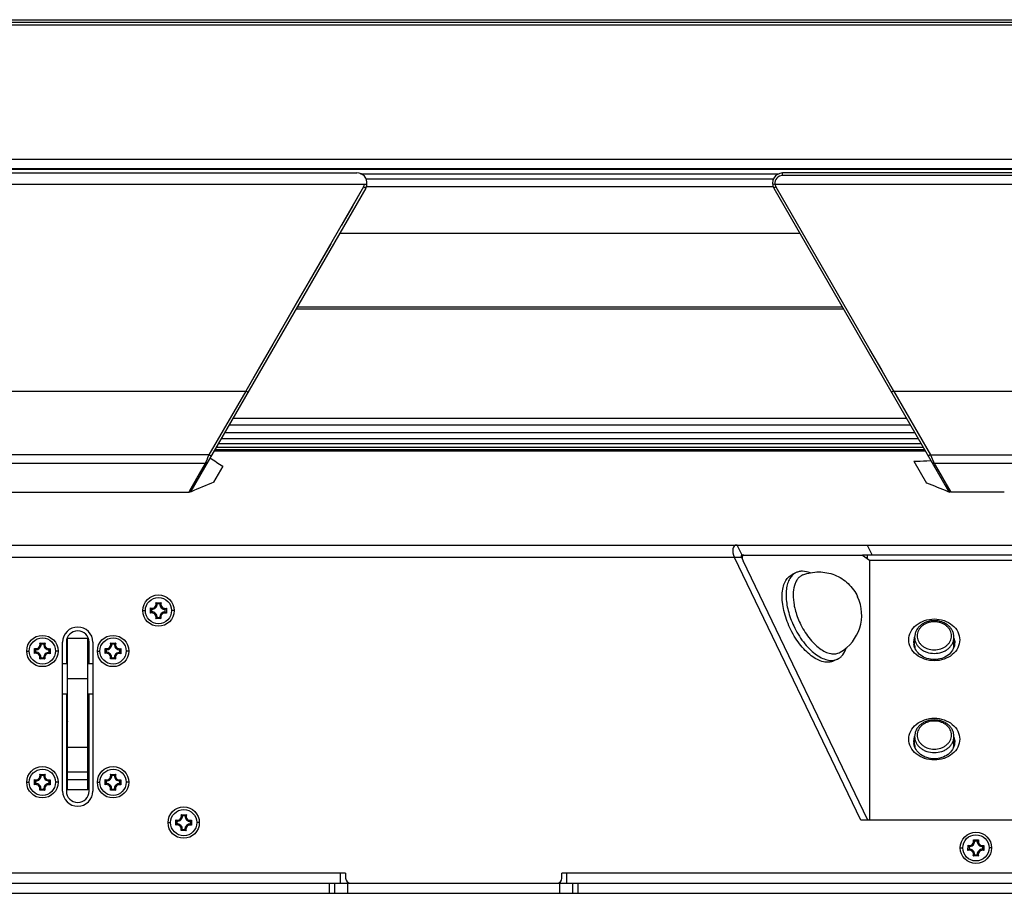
# Model space of a CAD drawing. Header units: millimetres. Extents: x 0 to 420, y 0 to 297.
# Tile 15 of 50: x 113 to 162, y 186 to 229. Entities that reach past the tile are written whole.
import ezdxf

# ---------------------------------------------------------------- set-up
doc = ezdxf.new("R2010")
doc.units = ezdxf.units.MM
doc.header["$LTSCALE"] = 23.1
doc.layers.get('0').update_dxf_attribs({"linetype": 'CONTINUOUS'})
doc.layers.add('02___PRT_ALL_AXES', color=7, linetype='CONTINUOUS')
doc.layers.add('06___PRT_ALL_SURFS', color=7, linetype='CONTINUOUS')

msp = doc.modelspace()

# ---------------------------------------------------------------- linework, layer by layer
at = {"color": 7, "linetype": 'Continuous'}
for p, q in [((291.9685, 228.8756), (50.0935, 228.8756)), ((291.9685, 228.7506), (50.0935, 228.7506)), ((50.0935, 222.1016), (291.9685, 222.1016)), ((50.0935, 221.6544), (291.9685, 221.6544)), ((50.0935, 221.6117), (291.9685, 221.6117)), ((130.0479, 221.3881), (150.7632, 221.3881)), ((150.4883, 221.1224), (130.3625, 221.1225)), ((150.9466, 221.2991), (150.9466, 221.4241)), ((191.1153, 221.4241), (150.9466, 221.4241)), ((191.1153, 221.2991), (150.9466, 221.2991)), ((61.9491, 220.8726), (130.3625, 220.8726)), ((130.2982, 220.6741), (121.6367, 205.6721)), ((130.1899, 220.7365), (124.3576, 210.6217)), ((130.244, 220.7053), (130.1899, 220.7365)), ((130.2982, 220.6741), (130.244, 220.7053)), ((150.4832, 220.7368), (130.3282, 220.7368)), ((150.5752, 220.8726), (150.4514, 220.8554)), ((150.6218, 220.7365), (150.5136, 220.6741)), ((150.5136, 220.6741), (159.1762, 205.67)), ((150.5752, 220.8726), (191.4868, 220.8726)), ((150.6218, 220.7365), (156.4485, 210.6315)), ((151.8092, 218.4301), (129.0026, 218.4301)), ((153.9738, 214.6808), (126.8379, 214.6808)), ((153.9161, 214.7808), (126.8957, 214.7808)), ((155.262, 212.6892), (155.8459, 211.6765)), ((125.039, 211.8032), (124.3576, 210.6217)), ((155.8459, 211.6765), (156.4542, 210.6217)), ((67.954, 210.6217), (124.3576, 210.6217)), ((124.3576, 210.6217), (122.5348, 207.4645)), ((156.4485, 210.6315), (158.2769, 207.4645)), ((156.4542, 210.6217), (185.6078, 210.6217)), ((123.7174, 209.2759), (157.0944, 209.2759)), ((157.2965, 208.9258), (123.5153, 208.9258)), ((157.5081, 208.5593), (123.3037, 208.5593)), ((157.9259, 207.8357), (122.8859, 207.8357)), ((157.8218, 208.0159), (122.99, 208.0159)), ((157.6828, 208.2567), (123.129, 208.2567)), ((122.5348, 207.4645), (69.7768, 207.4645)), ((122.5348, 207.4645), (122.4684, 207.3112)), ((122.5348, 207.4645), (122.4684, 207.3113)), ((158.0311, 207.6535), (122.7807, 207.6535)), ((157.9955, 207.7152), (122.8163, 207.7152)), ((158.2769, 207.4645), (158.4637, 207.0333)), ((158.2769, 207.4645), (183.785, 207.4645)), ((122.3481, 207.0333), (69.9635, 207.0333)), ((122.3481, 207.0333), (121.5282, 205.6093)), ((122.4387, 207.2426), (122.3481, 207.0333)), ((122.4684, 207.3112), (122.4235, 207.2074)), ((122.4684, 207.3113), (122.4387, 207.2426)), ((123.2154, 206.9065), (122.7558, 206.1103)), ((157.4584, 207.1454), (158.0796, 206.0694)), ((158.0947, 207.1687), (158.3061, 207.1772)), ((158.3745, 207.2393), (158.3918, 207.1995)), ((158.4637, 207.0333), (159.2848, 205.6072)), ((183.5983, 207.0333), (158.4637, 207.0333)), ((92.5011, 205.6093), (121.5283, 205.6093)), ((121.6397, 205.8029), (121.5282, 205.6093)), ((121.6508, 205.6385), (121.5825, 205.6093)), ((121.651, 205.6383), (121.5825, 205.6093)), ((159.2322, 205.6067), (159.1621, 205.6352)), ((159.2322, 205.6067), (159.1624, 205.6355)), ((159.2185, 205.7224), (159.2848, 205.6072)), ((161.9372, 205.6072), (159.2847, 205.6073)), ((148.9435, 202.4976), (148.7029, 202.9976)), ((155.1468, 202.9976), (155.3874, 202.4976)), ((148.899, 202.4384), (149.0071, 202.4904)), ((149.0396, 202.4976), (148.9435, 202.4976)), ((187.1565, 202.4976), (154.9054, 202.4976)), ((148.9178, 202.3726), (148.5741, 202.3726)), ((148.9178, 202.3726), (148.9969, 202.2081)), ((155.0883, 202.3726), (155.156, 202.3726)), ((119.9067, 200.1404), (120.1622, 200.1382)), ((120.0984, 200.086), (119.9696, 200.0872)), ((119.256, 199.7476), (119.381, 199.7476)), ((119.6381, 199.6233), (119.6404, 199.8788)), ((119.6925, 199.815), (119.6914, 199.6861)), ((120.3694, 199.6801), (120.3706, 199.809)), ((120.4239, 199.8718), (120.4216, 199.6163)), ((120.806, 199.7476), (120.6809, 199.7476)), ((120.1552, 199.3547), (119.8998, 199.357)), ((119.9635, 199.4091), (120.0924, 199.408)), ((114.1567, 198.1404), (114.4122, 198.1382)), ((114.3484, 198.086), (114.2196, 198.0872)), ((115.4685, 198.1851), (115.4685, 197.1226)), ((116.5935, 197.1226), (116.5935, 198.1851)), ((117.6567, 198.1404), (117.9122, 198.1382)), ((117.8484, 198.086), (117.7196, 198.0872)), ((113.506, 197.7476), (113.631, 197.7476)), ((113.8881, 197.6233), (113.8904, 197.8788)), ((113.9425, 197.815), (113.9414, 197.6861)), ((114.6194, 197.6801), (114.6206, 197.809)), ((114.6739, 197.8718), (114.6716, 197.6163)), ((115.056, 197.7476), (114.9309, 197.7476)), ((117.006, 197.7476), (117.131, 197.7476)), ((117.3881, 197.6233), (117.3904, 197.8788)), ((117.4425, 197.815), (117.4414, 197.6861)), ((118.1194, 197.6801), (118.1206, 197.809)), ((118.1739, 197.8718), (118.1716, 197.6163)), ((118.556, 197.7476), (118.4309, 197.7476)), ((114.4052, 197.3547), (114.1498, 197.357)), ((114.2135, 197.4091), (114.3424, 197.408)), ((115.281, 197.1226), (115.531, 197.1226)), ((116.531, 197.1226), (116.781, 197.1226)), ((117.9052, 197.3547), (117.6498, 197.357)), ((117.7135, 197.4091), (117.8424, 197.408)), ((115.531, 190.8726), (115.531, 196.3726)), ((116.531, 190.8726), (116.531, 196.3726)), ((115.281, 195.6226), (115.531, 195.6226)), ((115.4685, 195.6226), (115.4685, 190.8101)), ((116.531, 195.6226), (116.781, 195.6226)), ((116.5935, 190.8101), (116.5935, 195.6226)), ((116.531, 192.962), (115.531, 192.962)), ((115.531, 191.7681), (116.531, 191.7681)), ((113.506, 191.2476), (113.631, 191.2476)), ((113.8881, 191.1233), (113.8904, 191.3788)), ((113.9425, 191.315), (113.9414, 191.1861)), ((114.1567, 191.6404), (114.4122, 191.6382)), ((114.3484, 191.586), (114.2196, 191.5872)), ((114.6194, 191.1801), (114.6206, 191.309)), ((114.6739, 191.3718), (114.6716, 191.1163)), ((115.056, 191.2476), (114.9309, 191.2476)), ((116.531, 191.3726), (115.531, 191.3726)), ((117.006, 191.2476), (117.131, 191.2476)), ((117.3881, 191.1233), (117.3904, 191.3788)), ((117.4425, 191.315), (117.4414, 191.1861)), ((117.6567, 191.6404), (117.9122, 191.6382)), ((117.8484, 191.586), (117.7196, 191.5872)), ((118.1194, 191.1801), (118.1206, 191.309)), ((118.1739, 191.3718), (118.1716, 191.1163)), ((118.556, 191.2476), (118.4309, 191.2476)), ((114.4052, 190.8547), (114.1498, 190.857)), ((114.2135, 190.9091), (114.3424, 190.908)), ((117.9052, 190.8547), (117.6498, 190.857)), ((117.7135, 190.9091), (117.8424, 190.908)), ((120.8881, 189.1233), (120.8904, 189.3788)), ((120.9425, 189.315), (120.9414, 189.1861)), ((121.1567, 189.6404), (121.4122, 189.6382)), ((121.3484, 189.586), (121.2196, 189.5872)), ((121.6194, 189.1801), (121.6206, 189.309)), ((121.6739, 189.3718), (121.6716, 189.1163)), ((155.1576, 189.4077), (155.1745, 189.3726)), ((120.506, 189.2476), (120.631, 189.2476)), ((121.4052, 188.8547), (121.1498, 188.857)), ((121.2135, 188.9091), (121.3424, 188.908)), ((122.056, 189.2476), (121.9309, 189.2476)), ((160.4067, 188.3904), (160.6622, 188.3882)), ((160.5984, 188.336), (160.4696, 188.3372)), ((159.756, 187.9976), (159.881, 187.9976)), ((160.1381, 187.8733), (160.1404, 188.1288)), ((160.1925, 188.065), (160.1914, 187.9361)), ((160.8694, 187.9301), (160.8706, 188.059)), ((160.9239, 188.1218), (160.9216, 187.8663)), ((161.306, 187.9976), (161.1809, 187.9976)), ((160.6552, 187.6047), (160.3998, 187.607)), ((160.4635, 187.6591), (160.5924, 187.658)), ((92.9078, 186.2476), (129.5531, 186.2476)), ((128.4951, 186.2476), (128.4951, 185.7476)), ((128.7526, 186.2476), (128.7526, 185.7476)), ((129.3965, 186.2476), (129.3965, 185.7476)), ((139.766, 186.2476), (202.296, 186.2476)), ((139.9226, 185.7476), (139.9226, 186.2476)), ((140.5664, 185.7476), (140.5664, 186.2476)), ((140.824, 185.7476), (140.824, 186.2476)), ((46.7935, 185.7476), (295.2935, 185.7476))]:
    msp.add_line(p, q, dxfattribs=at)
at = {"color": 3, "linetype": 'Continuous'}
for p, q in [((50.6435, 229.0163), (291.4185, 229.0163)), ((49.031, 202.9976), (293.031, 202.9976)), ((149.0396, 202.4976), (154.9054, 202.4976)), ((154.9054, 202.4976), (155.2641, 202.2524)), ((155.156, 202.3263), (155.156, 202.4976)), ((148.5741, 202.3726), (92.1203, 202.3726)), ((154.8308, 189.3726), (148.5741, 202.3726)), ((155.1576, 189.4077), (148.9969, 202.2081)), ((155.2641, 202.2524), (186.7978, 202.2524)), ((187.2311, 189.3726), (154.8308, 189.3726)), ((155.209, 189.3726), (155.1576, 189.4077)), ((129.3031, 186.7476), (92.9078, 186.7476)), ((129.0531, 186.2476), (129.0531, 186.7476)), ((129.3031, 186.7476), (129.3031, 186.4976)), ((202.046, 186.7476), (140.016, 186.7476)), ((140.016, 186.4976), (140.016, 186.7476)), ((140.266, 186.2476), (140.266, 186.7476)), ((129.5531, 186.2476), (139.766, 186.2476))]:
    msp.add_line(p, q, dxfattribs=at)
at = {"color": 7, "linetype": 'Continuous'}
for points in [[(130.1899, 220.7365), (129.6363, 219.7764), (129.0933, 218.8346)], [(128.5671, 217.9221), (128.0387, 217.0057), (127.4923, 216.0581), (126.924, 215.0725), (126.3228, 214.0298), (125.6938, 212.939), (125.039, 211.8032)], [(158.2769, 207.4645), (158.2929, 207.4279), (158.3088, 207.3911)], [(122.3481, 207.0333), (122.0497, 206.5152), (121.6397, 205.8029)], [(122.3671, 207.0772), (122.3567, 207.0525), (122.3481, 207.0333)], [(158.3918, 207.1995), (158.4088, 207.1602), (158.4252, 207.1224), (158.4403, 207.0874), (158.453, 207.0568), (158.4637, 207.0333)], [(158.4637, 207.0333), (158.6733, 206.6686), (158.8533, 206.3566), (159.0033, 206.0964), (159.1245, 205.8855), (159.2185, 205.7224)]]:
    msp.add_lwpolyline(points, dxfattribs=at)
at = {"color": 3, "linetype": 'Continuous'}
for centre in [(120.031, 199.7476), (114.281, 197.7476), (117.781, 197.7476), (114.281, 191.2476), (117.781, 191.2476), (121.281, 189.2476), (160.531, 187.9976)]:
    msp.add_circle(centre, 0.775, dxfattribs=at)
at = {"color": 7, "linetype": 'Continuous'}
for centre in [(120.031, 199.7476), (114.281, 197.7476), (117.781, 197.7476), (114.281, 191.2476), (117.781, 191.2476), (121.281, 189.2476), (160.531, 187.9976)]:
    msp.add_circle(centre, 0.65, dxfattribs=at)
for centre, radius, start, end in [((150.9466, 220.9241), 0.5, 90, 210), ((150.9466, 220.9241), 0.375, 90, 187.90657), ((129.865, 220.9237), 0.3751, 330.04853, 335.98192), ((129.8621, 220.925), 0.3781, 335.98424, 346.90075), ((129.8661, 220.924), 0.374, 346.91144, 352.10024), ((129.8652, 220.9241), 0.5, 330, 354.07835), ((150.9489, 220.9246), 0.3773, 187.92521, 202.56889), ((150.9477, 220.9244), 0.3762, 202.60342, 209.96315), ((166.995, 275.5904), 81.4502, 236.958115, 237.486322), ((153.3142, 329.0265), 121.9515, 271.947418, 272.246592), ((119.7089, 200.0754), 0.2082, 250.79364, 18.18868), ((119.7089, 200.0754), 0.2609, 266.40382, 2.5785), ((119.5937, 199.7123), 0.5304, 52.20126, 53.8314), ((120.3588, 200.0697), 0.2609, 176.40382, 272.5785), ((120.4677, 199.7043), 0.5306, 125.15128, 126.80868), ((120.3588, 200.0697), 0.2082, 160.79364, 288.18868), ((120.0663, 199.3103), 0.5304, 142.20125, 143.8314), ((119.7031, 199.4255), 0.2082, 340.79364, 108.18868), ((120.0742, 200.1843), 0.5306, 215.15128, 216.80868), ((119.7031, 199.4255), 0.2609, 356.40382, 92.5785), ((120.3531, 199.4197), 0.2609, 86.40382, 182.5785), ((120.3531, 199.4197), 0.2082, 70.79364, 198.18868), ((119.9877, 199.3108), 0.5306, 35.15128, 36.80868), ((119.9957, 200.1848), 0.5304, 322.20125, 323.8314), ((119.5942, 199.7908), 0.5306, 305.15128, 306.80868), ((120.4682, 199.7829), 0.5304, 232.20126, 233.8314), ((116.031, 198.1851), 0.5625, 0, 180), ((113.9589, 198.0754), 0.2082, 250.79364, 18.18868), ((113.9589, 198.0754), 0.2609, 266.40382, 2.5785), ((113.8447, 197.7136), 0.5288, 52.19883, 53.83395), ((114.6088, 198.0697), 0.2609, 176.40382, 272.5785), ((114.7154, 197.7075), 0.5267, 125.14503, 126.81482), ((114.6088, 198.0697), 0.2082, 160.79364, 288.18868), ((117.4589, 198.0754), 0.2082, 250.79364, 18.18868), ((117.4589, 198.0754), 0.2609, 266.40382, 2.5785), ((117.3447, 197.7136), 0.5288, 52.19883, 53.83395), ((118.1088, 198.0697), 0.2609, 176.40382, 272.5785), ((118.2154, 197.7075), 0.5267, 125.14503, 126.81482), ((118.1088, 198.0697), 0.2082, 160.79364, 288.18868), ((158.1369, 198.1562), 0.6809, 180.01201, 186.54843), ((158.1434, 198.0117), 0.6874, 171.50357, 174.41441), ((158.143, 198.0119), 0.6871, 169.56985, 173.77011), ((158.1541, 198.0099), 0.6983, 163.25592, 171.48632), ((158.1485, 198.0109), 0.6927, 168.19303, 169.57292), ((158.1604, 198.0081), 0.7049, 161.27849, 168.16891), ((158.1637, 198.0071), 0.7083, 161.43984, 163.26244), ((158.7799, 198.009), 0.7014, 11.81377, 18.73882), ((158.7733, 198.0071), 0.7083, 16.73756, 18.56016), ((158.7829, 198.0099), 0.6983, 8.51368, 16.74408), ((158.7884, 198.0109), 0.6927, 10.42709, 11.80697), ((158.7939, 198.0119), 0.6871, 6.22987, 10.43016), ((158.7936, 198.0117), 0.6874, 5.58556, 8.49643), ((158.8, 198.1562), 0.6809, 353.45153, 359.98799), ((114.315, 197.3113), 0.5288, 142.19882, 143.83395), ((113.9531, 197.4255), 0.2082, 340.79364, 108.18868), ((114.3211, 198.182), 0.5267, 215.14503, 216.81482), ((113.9531, 197.4255), 0.2609, 356.40382, 92.5785), ((114.6031, 197.4197), 0.2609, 86.40382, 182.5785), ((114.6031, 197.4197), 0.2082, 70.79364, 198.18868), ((114.2409, 197.3131), 0.5267, 35.14503, 36.81482), ((114.247, 198.1839), 0.5288, 322.19882, 323.83395), ((117.815, 197.3113), 0.5288, 142.19882, 143.83395), ((117.4531, 197.4255), 0.2082, 340.79364, 108.18868), ((117.8211, 198.182), 0.5267, 215.14503, 216.81482), ((117.4531, 197.4255), 0.2609, 356.40382, 92.5785), ((118.1031, 197.4197), 0.2609, 86.40382, 182.5785), ((118.1031, 197.4197), 0.2082, 70.79364, 198.18868), ((117.7409, 197.3131), 0.5267, 35.14503, 36.81482), ((117.747, 198.1839), 0.5288, 322.19882, 323.83395), ((158.1539, 198.0345), 0.6604, 180.03373, 192.67759), ((158.7831, 198.0345), 0.6604, 347.32246, 359.96627), ((113.8465, 197.7877), 0.5267, 305.14503, 306.81482), ((114.7173, 197.7816), 0.5288, 232.19883, 233.83395), ((117.3465, 197.7877), 0.5267, 305.14503, 306.81482), ((118.2173, 197.7816), 0.5288, 232.19883, 233.83395), ((116.031, 194.4976), 0.5625, 180, 207.21624), ((116.031, 194.4976), 0.5625, 332.78376, 360), ((158.1369, 193.2412), 0.6809, 180.01201, 186.54843), ((158.1434, 193.0968), 0.6874, 171.50357, 174.41441), ((158.143, 193.0969), 0.6871, 169.56985, 173.77011), ((158.1541, 193.095), 0.6983, 163.25592, 171.48632), ((158.1485, 193.096), 0.6927, 168.19303, 169.57292), ((158.1604, 193.0932), 0.7049, 161.27849, 168.16891), ((158.1637, 193.0922), 0.7083, 161.43984, 163.26244), ((158.7799, 193.0941), 0.7014, 11.81377, 18.73882), ((158.7733, 193.0922), 0.7083, 16.73756, 18.56016), ((158.7829, 193.095), 0.6983, 8.51368, 16.74408), ((158.7884, 193.096), 0.6927, 10.42709, 11.80697), ((158.7939, 193.0969), 0.6871, 6.22987, 10.43016), ((158.7936, 193.0968), 0.6874, 5.58556, 8.49643), ((158.8, 193.2412), 0.6809, 353.45153, 359.98799), ((158.1539, 193.1196), 0.6604, 180.03373, 192.67759), ((158.7831, 193.1196), 0.6604, 347.32246, 359.96627), ((113.9589, 191.5754), 0.2082, 250.79364, 18.18868), ((114.3211, 191.682), 0.5267, 215.14503, 216.81482), ((113.9589, 191.5754), 0.2609, 266.40382, 2.5785), ((113.8447, 191.2136), 0.5288, 52.19883, 53.83395), ((114.6088, 191.5697), 0.2609, 176.40382, 272.5785), ((114.7154, 191.2075), 0.5267, 125.14503, 126.81482), ((114.6088, 191.5697), 0.2082, 160.79364, 288.18868), ((114.247, 191.6839), 0.5288, 322.19882, 323.83395), ((117.4589, 191.5754), 0.2082, 250.79364, 18.18868), ((117.8211, 191.682), 0.5267, 215.14503, 216.81482), ((117.4589, 191.5754), 0.2609, 266.40382, 2.5785), ((117.3447, 191.2136), 0.5288, 52.19883, 53.83395), ((118.1088, 191.5697), 0.2609, 176.40382, 272.5785), ((118.2154, 191.2075), 0.5267, 125.14503, 126.81482), ((118.1088, 191.5697), 0.2082, 160.79364, 288.18868), ((117.747, 191.6839), 0.5288, 322.19882, 323.83395), ((114.315, 190.8113), 0.5288, 142.19882, 143.83395), ((113.9531, 190.9255), 0.2082, 340.79364, 108.18868), ((113.9531, 190.9255), 0.2609, 356.40382, 92.5785), ((113.8465, 191.2877), 0.5267, 305.14503, 306.81482), ((114.6031, 190.9197), 0.2609, 86.40382, 182.5785), ((114.7173, 191.2816), 0.5288, 232.19883, 233.83395), ((114.6031, 190.9197), 0.2082, 70.79364, 198.18868), ((114.2409, 190.8131), 0.5267, 35.14503, 36.81482), ((116.031, 190.8101), 0.5625, 180, 360), ((117.815, 190.8113), 0.5288, 142.19882, 143.83395), ((117.4531, 190.9255), 0.2082, 340.79364, 108.18868), ((117.4531, 190.9255), 0.2609, 356.40382, 92.5785), ((117.3465, 191.2877), 0.5267, 305.14503, 306.81482), ((118.1031, 190.9197), 0.2609, 86.40382, 182.5785), ((118.2173, 191.2816), 0.5288, 232.19883, 233.83395), ((118.1031, 190.9197), 0.2082, 70.79364, 198.18868), ((117.7409, 190.8131), 0.5267, 35.14503, 36.81482), ((120.9589, 189.5754), 0.2082, 250.79364, 18.18868), ((121.3242, 189.6843), 0.5306, 215.15128, 216.80868), ((120.9589, 189.5754), 0.2609, 266.40382, 2.5785), ((120.8437, 189.2123), 0.5304, 52.20126, 53.8314), ((121.6088, 189.5697), 0.2609, 176.40382, 272.5785), ((121.7177, 189.2043), 0.5306, 125.15128, 126.80868), ((121.6088, 189.5697), 0.2082, 160.79364, 288.18868), ((121.2457, 189.6848), 0.5304, 322.20125, 323.8314), ((121.3163, 188.8103), 0.5304, 142.20125, 143.8314), ((120.9531, 188.9255), 0.2082, 340.79364, 108.18868), ((120.9531, 188.9255), 0.2609, 356.40382, 92.5785), ((120.8442, 189.2908), 0.5306, 305.15128, 306.80868), ((121.6031, 188.9197), 0.2609, 86.40382, 182.5785), ((121.7182, 189.2829), 0.5304, 232.20126, 233.8314), ((121.6031, 188.9197), 0.2082, 70.79364, 198.18868), ((121.2377, 188.8108), 0.5306, 35.15128, 36.80868), ((160.2089, 188.3254), 0.2082, 250.79364, 18.18868), ((160.2089, 188.3254), 0.2609, 266.40382, 2.5785), ((160.0937, 187.9623), 0.5304, 52.20126, 53.8314), ((160.8588, 188.3197), 0.2609, 176.40382, 272.5785), ((160.9677, 187.9543), 0.5306, 125.15128, 126.80868), ((160.8588, 188.3197), 0.2082, 160.79364, 288.18868), ((160.5663, 187.5603), 0.5304, 142.20125, 143.8314), ((160.2031, 187.6755), 0.2082, 340.79364, 108.18868), ((160.5742, 188.4343), 0.5306, 215.15128, 216.80868), ((160.2031, 187.6755), 0.2609, 356.40382, 92.5785), ((160.8531, 187.6697), 0.2609, 86.40382, 182.5785), ((160.8531, 187.6697), 0.2082, 70.79364, 198.18868), ((160.4877, 187.5608), 0.5306, 35.15128, 36.80868), ((160.4957, 188.4348), 0.5304, 322.20125, 323.8314), ((160.0942, 188.0408), 0.5306, 305.15128, 306.80868), ((160.9682, 188.0329), 0.5304, 232.20126, 233.8314)]:
    msp.add_arc(centre, radius, start, end, dxfattribs=at)
at = {"color": 3, "linetype": 'Continuous'}
for centre, radius, start, end in [((149.0372, 202.4279), 0.0694, 115.56055, 121.63337), ((129.5531, 186.4976), 0.25, 180, 270), ((139.766, 186.4976), 0.25, 270, 360)]:
    msp.add_arc(centre, radius, start, end, dxfattribs=at)
msp.add_ellipse((149.0037, 202.3726), major_axis=(-0.4324, 0.5853), ratio=0.5070597, start_param=-0.35842, end_param=1.2123763, dxfattribs=at)
at = {"color": 7, "linetype": 'Continuous'}
msp.add_ellipse((149.0037, 202.3726), major_axis=(-0.0865, 0.1171), ratio=0.5070597, start_param=-0.35842, end_param=1.2123763, dxfattribs=at)
for points, knots in [([(124.4659, 210.5723), (124.4642, 210.5694), (124.4486, 210.5766), (124.4173, 210.5874), (124.382, 210.6078), (124.3576, 210.6217)], [0, 0, 0, 0, 0.0823146, 0.2965995, 1, 1, 1, 1]), ([(156.4542, 210.6217), (156.4298, 210.6078), (156.3945, 210.5874), (156.3632, 210.5766), (156.3475, 210.5694), (156.3459, 210.5723)], [0, 0, 0, 0, 0.7034005, 0.9176854, 1, 1, 1, 1]), ([(122.5348, 207.4645), (122.559, 207.4508), (122.594, 207.4301), (122.6255, 207.4199), (122.6414, 207.4121), (122.6431, 207.4151)], [0, 0, 0, 0, 0.6976234, 0.9144087, 1, 1, 1, 1]), ([(158.2769, 207.4645), (158.2526, 207.4506), (158.2173, 207.4302), (158.1859, 207.4194), (158.1703, 207.4123), (158.1687, 207.4151)], [0, 0, 0, 0, 0.7034005, 0.9176854, 1, 1, 1, 1]), ([(121.5397, 205.6111), (121.5377, 205.6109), (121.5339, 205.6104), (121.5302, 205.6097), (121.5283, 205.6093)], [0, 0, 0, 0, 0.5025267, 1, 1, 1, 1]), ([(159.1933, 205.6574), (159.193, 205.6591), (159.1923, 205.6628), (159.192, 205.6664), (159.192, 205.6683)], [0, 0, 0, 0, 0.4867095, 1, 1, 1, 1]), ([(151.4522, 201.5157), (151.3952, 201.4628), (151.2926, 201.3307), (151.1891, 201.0875), (151.1301, 200.7987), (151.1112, 200.345), (151.2103, 199.7218), (151.3886, 199.2341), (151.5032, 198.9895)], [0, 0, 0, 0, 0.0877156, 0.1854632, 0.2954912, 0.4181324, 0.6955489, 1, 1, 1, 1]), ([(151.6197, 201.6305), (151.6046, 201.6232), (151.5446, 201.5915), (151.4896, 201.5504), (151.4522, 201.5157)], [0, 0, 0, 0, 0.2477627, 1, 1, 1, 1]), ([(151.9582, 201.5143), (151.9091, 201.4948), (151.814, 201.4412), (151.6943, 201.3229), (151.5993, 201.1701), (151.5024, 200.9137), (151.4576, 200.5233), (151.491, 200.2002), (151.5227, 200.0293)], [0, 0, 0, 0, 0.0952842, 0.1941038, 0.3005772, 0.4174532, 0.6862575, 1, 1, 1, 1]), ([(152.3113, 201.6189), (152.1942, 201.665), (152.0118, 201.7098), (151.7746, 201.6895), (151.6685, 201.654), (151.6197, 201.6305)], [0, 0, 0, 0, 0.5325332, 0.7710272, 1, 1, 1, 1]), ([(119.9696, 200.0872), (119.9657, 200.0909), (119.9494, 200.1063), (119.9323, 200.1209), (119.9188, 200.1314)], [0, 0, 0, 0, 0.2394351, 1, 1, 1, 1]), ([(120.0984, 200.086), (120.1023, 200.0897), (120.1189, 200.1047), (120.1362, 200.119), (120.1498, 200.1292)], [0, 0, 0, 0, 0.239483, 1, 1, 1, 1]), ([(151.5227, 200.0293), (151.5365, 199.9547), (151.605, 199.6477), (151.7142, 199.3503), (151.8154, 199.1344)], [0, 0, 0, 0, 0.2413899, 1, 1, 1, 1]), ([(119.6914, 199.6861), (119.6876, 199.6823), (119.6722, 199.6659), (119.6576, 199.6488), (119.6472, 199.6354)], [0, 0, 0, 0, 0.2394351, 1, 1, 1, 1]), ([(119.6925, 199.815), (119.6889, 199.8189), (119.6738, 199.8355), (119.6596, 199.8527), (119.6494, 199.8664)], [0, 0, 0, 0, 0.239483, 1, 1, 1, 1]), ([(120.3694, 199.6801), (120.3731, 199.6762), (120.3881, 199.6597), (120.4024, 199.6424), (120.4126, 199.6288)], [0, 0, 0, 0, 0.239483, 1, 1, 1, 1]), ([(120.3706, 199.809), (120.3743, 199.8129), (120.3897, 199.8292), (120.4043, 199.8463), (120.4148, 199.8598)], [0, 0, 0, 0, 0.2394351, 1, 1, 1, 1]), ([(119.9635, 199.4091), (119.9596, 199.4054), (119.9431, 199.3904), (119.9258, 199.3762), (119.9122, 199.366)], [0, 0, 0, 0, 0.239483, 1, 1, 1, 1]), ([(120.0924, 199.408), (120.0963, 199.4042), (120.1126, 199.3888), (120.1297, 199.3742), (120.1432, 199.3638)], [0, 0, 0, 0, 0.2394351, 1, 1, 1, 1]), ([(151.8154, 199.1344), (151.9355, 198.8784), (152.151, 198.5188), (152.5037, 198.1145), (152.776, 197.8766), (153.052, 197.7066), (153.3225, 197.6116), (153.579, 197.5982), (153.7339, 197.6496), (153.8, 197.6875)], [0, 0, 0, 0, 0.3157892, 0.4630359, 0.5979603, 0.7180979, 0.8229705, 0.9149523, 1, 1, 1, 1]), ([(158.4685, 199.2497), (158.3436, 199.2497), (158.1556, 199.2194), (157.9301, 199.1199), (157.7812, 199.0191), (157.6576, 198.8948), (157.5646, 198.7512), (157.5066, 198.5937), (157.4935, 198.4832), (157.4935, 198.4285)], [0, 0, 0, 0, 0.2655558, 0.3956293, 0.5224559, 0.6457832, 0.7659047, 0.8836004, 1, 1, 1, 1]), ([(158.4685, 199.1964), (158.3586, 199.1964), (158.1935, 199.1702), (157.9956, 199.0841), (157.8659, 198.9975), (157.759, 198.8917), (157.6791, 198.7704), (157.6297, 198.6381), (157.6129, 198.5002), (157.6297, 198.3622), (157.6791, 198.2299), (157.759, 198.1086), (157.8659, 198.0028), (157.9956, 197.9162), (158.1935, 197.8301), (158.3586, 197.8039), (158.4685, 197.8039)], [0, 0, 0, 0, 0.135693, 0.201744, 0.2656469, 0.3271406, 0.3863215, 0.4436692, 0.5, 0.5563308, 0.6136785, 0.6728594, 0.7343531, 0.798256, 0.864307, 1, 1, 1, 1]), ([(159.4435, 198.4285), (159.4435, 198.4832), (159.4303, 198.5937), (159.3724, 198.7512), (159.2794, 198.8948), (159.1558, 199.0191), (159.0069, 199.1199), (158.7814, 199.2194), (158.5933, 199.2497), (158.4685, 199.2497)], [0, 0, 0, 0, 0.1163992, 0.234095, 0.3542168, 0.4775445, 0.6043714, 0.734445, 1, 1, 1, 1]), ([(158.4685, 197.8039), (158.5783, 197.8039), (158.7435, 197.8301), (158.9414, 197.9162), (159.0711, 198.0028), (159.178, 198.1086), (159.2578, 198.2299), (159.3073, 198.3622), (159.324, 198.5002), (159.3073, 198.6381), (159.2578, 198.7704), (159.178, 198.8917), (159.0711, 198.9975), (158.9414, 199.0841), (158.7435, 199.1702), (158.5783, 199.1964), (158.4685, 199.1964)], [0, 0, 0, 0, 0.135693, 0.201744, 0.2656469, 0.3271406, 0.3863215, 0.4436692, 0.5, 0.5563308, 0.6136785, 0.6728594, 0.7343531, 0.798256, 0.864307, 1, 1, 1, 1]), ([(151.5032, 198.9895), (151.6344, 198.7097), (151.8692, 198.3161), (152.2525, 197.8705), (152.5492, 197.6052), (152.8507, 197.4117), (153.1472, 197.2975), (153.4298, 197.2692), (153.6042, 197.3141), (153.6797, 197.3504)], [0, 0, 0, 0, 0.3136341, 0.4603557, 0.5953448, 0.7161445, 0.8220728, 0.9149821, 1, 1, 1, 1]), ([(114.2196, 198.0872), (114.2157, 198.0909), (114.1994, 198.1063), (114.1823, 198.1209), (114.1688, 198.1314)], [0, 0, 0, 0, 0.2394354, 1, 1, 1, 1]), ([(114.3484, 198.086), (114.3523, 198.0897), (114.3689, 198.1047), (114.3862, 198.119), (114.3998, 198.1292)], [0, 0, 0, 0, 0.2394833, 1, 1, 1, 1]), ([(117.7196, 198.0872), (117.7157, 198.0909), (117.6994, 198.1063), (117.6823, 198.1209), (117.6688, 198.1314)], [0, 0, 0, 0, 0.2394354, 1, 1, 1, 1]), ([(117.8484, 198.086), (117.8523, 198.0897), (117.8689, 198.1047), (117.8862, 198.119), (117.8998, 198.1292)], [0, 0, 0, 0, 0.2394833, 1, 1, 1, 1]), ([(159.4765, 198.0785), (159.4648, 197.9758), (159.3898, 197.7672), (159.1555, 197.5215), (158.8346, 197.3628), (158.4685, 197.3081), (158.1024, 197.3628), (157.7815, 197.5215), (157.5472, 197.7672), (157.4722, 197.9758), (157.4604, 198.0785)], [0, 0, 0, 0, 0.1136214, 0.2347262, 0.3645687, 0.5, 0.6354314, 0.7652738, 0.8863786, 1, 1, 1, 1]), ([(157.4935, 198.4285), (157.4935, 198.3762), (157.5063, 198.2702), (157.563, 198.1185), (157.6546, 197.9793), (157.7772, 197.8579), (157.926, 197.7587), (158.1531, 197.6599), (158.3425, 197.6298), (158.4685, 197.6298)], [0, 0, 0, 0, 0.1126617, 0.2273572, 0.3457192, 0.4687065, 0.5965121, 0.728614, 1, 1, 1, 1]), ([(158.4685, 197.6298), (158.5945, 197.6298), (158.7839, 197.6599), (159.0109, 197.7587), (159.1597, 197.8579), (159.2823, 197.9793), (159.3739, 198.1185), (159.4306, 198.2702), (159.4435, 198.3762), (159.4435, 198.4285)], [0, 0, 0, 0, 0.271386, 0.4034879, 0.5312935, 0.6542808, 0.7726428, 0.8873383, 1, 1, 1, 1]), ([(113.9414, 197.6861), (113.9376, 197.6823), (113.9222, 197.6659), (113.9076, 197.6488), (113.8972, 197.6354)], [0, 0, 0, 0, 0.2394354, 1, 1, 1, 1]), ([(113.9425, 197.815), (113.9389, 197.8189), (113.9238, 197.8355), (113.9096, 197.8527), (113.8994, 197.8664)], [0, 0, 0, 0, 0.2394833, 1, 1, 1, 1]), ([(114.6194, 197.6801), (114.6231, 197.6762), (114.6381, 197.6597), (114.6524, 197.6424), (114.6626, 197.6288)], [0, 0, 0, 0, 0.2394833, 1, 1, 1, 1]), ([(114.6206, 197.809), (114.6243, 197.8129), (114.6397, 197.8292), (114.6543, 197.8463), (114.6648, 197.8598)], [0, 0, 0, 0, 0.2394354, 1, 1, 1, 1]), ([(117.4414, 197.6861), (117.4376, 197.6823), (117.4222, 197.6659), (117.4076, 197.6488), (117.3972, 197.6354)], [0, 0, 0, 0, 0.2394354, 1, 1, 1, 1]), ([(117.4425, 197.815), (117.4389, 197.8189), (117.4238, 197.8355), (117.4096, 197.8527), (117.3994, 197.8664)], [0, 0, 0, 0, 0.2394833, 1, 1, 1, 1]), ([(118.1194, 197.6801), (118.1231, 197.6762), (118.1381, 197.6597), (118.1524, 197.6424), (118.1626, 197.6288)], [0, 0, 0, 0, 0.2394833, 1, 1, 1, 1]), ([(118.1206, 197.809), (118.1243, 197.8129), (118.1397, 197.8292), (118.1543, 197.8463), (118.1648, 197.8598)], [0, 0, 0, 0, 0.2394354, 1, 1, 1, 1]), ([(153.6797, 197.3504), (153.7286, 197.374), (153.8227, 197.4349), (153.9869, 197.6083), (154.0657, 197.7794), (154.1026, 197.9002)], [0, 0, 0, 0, 0.2288906, 0.4673383, 1, 1, 1, 1]), ([(114.2135, 197.4091), (114.2096, 197.4054), (114.1931, 197.3904), (114.1758, 197.3762), (114.1622, 197.366)], [0, 0, 0, 0, 0.2394833, 1, 1, 1, 1]), ([(114.3424, 197.408), (114.3463, 197.4042), (114.3626, 197.3888), (114.3797, 197.3742), (114.3932, 197.3638)], [0, 0, 0, 0, 0.2394354, 1, 1, 1, 1]), ([(117.7135, 197.4091), (117.7096, 197.4054), (117.6931, 197.3904), (117.6758, 197.3762), (117.6622, 197.366)], [0, 0, 0, 0, 0.2394833, 1, 1, 1, 1]), ([(117.8424, 197.408), (117.8463, 197.4042), (117.8626, 197.3888), (117.8797, 197.3742), (117.8932, 197.3638)], [0, 0, 0, 0, 0.2394354, 1, 1, 1, 1]), ([(158.4685, 194.3348), (158.3436, 194.3348), (158.1556, 194.3045), (157.9301, 194.205), (157.7812, 194.1042), (157.6576, 193.9799), (157.5646, 193.8363), (157.5066, 193.6787), (157.4935, 193.5683), (157.4935, 193.5136)], [0, 0, 0, 0, 0.2655558, 0.3956293, 0.5224559, 0.6457832, 0.7659047, 0.8836004, 1, 1, 1, 1]), ([(158.4685, 194.2815), (158.3586, 194.2815), (158.1935, 194.2553), (157.9956, 194.1692), (157.8659, 194.0826), (157.759, 193.9768), (157.6791, 193.8555), (157.6297, 193.7232), (157.6129, 193.5853), (157.6297, 193.4473), (157.6791, 193.315), (157.759, 193.1937), (157.8659, 193.0879), (157.9956, 193.0013), (158.1935, 192.9152), (158.3586, 192.889), (158.4685, 192.889)], [0, 0, 0, 0, 0.135693, 0.201744, 0.2656469, 0.3271406, 0.3863215, 0.4436692, 0.5, 0.5563308, 0.6136785, 0.6728594, 0.7343531, 0.798256, 0.864307, 1, 1, 1, 1]), ([(159.4435, 193.5136), (159.4435, 193.5683), (159.4303, 193.6787), (159.3724, 193.8363), (159.2794, 193.9799), (159.1558, 194.1042), (159.0069, 194.205), (158.7814, 194.3045), (158.5933, 194.3348), (158.4685, 194.3348)], [0, 0, 0, 0, 0.1163992, 0.234095, 0.3542168, 0.4775445, 0.6043714, 0.734445, 1, 1, 1, 1]), ([(158.4685, 192.889), (158.5783, 192.889), (158.7435, 192.9152), (158.9414, 193.0013), (159.0711, 193.0879), (159.178, 193.1937), (159.2578, 193.315), (159.3073, 193.4473), (159.324, 193.5853), (159.3073, 193.7232), (159.2578, 193.8555), (159.178, 193.9768), (159.0711, 194.0826), (158.9414, 194.1692), (158.7435, 194.2553), (158.5783, 194.2815), (158.4685, 194.2815)], [0, 0, 0, 0, 0.135693, 0.201744, 0.2656469, 0.3271406, 0.3863215, 0.4436692, 0.5, 0.5563308, 0.6136785, 0.6728594, 0.7343531, 0.798256, 0.864307, 1, 1, 1, 1]), ([(157.4935, 193.5136), (157.4935, 193.4612), (157.5063, 193.3553), (157.563, 193.2036), (157.6546, 193.0644), (157.7772, 192.943), (157.926, 192.8438), (158.1531, 192.745), (158.3425, 192.7149), (158.4685, 192.7149)], [0, 0, 0, 0, 0.1126617, 0.2273572, 0.3457192, 0.4687065, 0.5965121, 0.728614, 1, 1, 1, 1]), ([(158.4685, 192.7149), (158.5945, 192.7149), (158.7839, 192.745), (159.0109, 192.8438), (159.1597, 192.943), (159.2823, 193.0644), (159.3739, 193.2036), (159.4306, 193.3553), (159.4435, 193.4612), (159.4435, 193.5136)], [0, 0, 0, 0, 0.271386, 0.4034879, 0.5312935, 0.6542808, 0.7726428, 0.8873383, 1, 1, 1, 1]), ([(159.4765, 193.1636), (159.4648, 193.0609), (159.3898, 192.8522), (159.1555, 192.6065), (158.8346, 192.4479), (158.4685, 192.3932), (158.1024, 192.4479), (157.7815, 192.6065), (157.5472, 192.8522), (157.4722, 193.0609), (157.4604, 193.1636)], [0, 0, 0, 0, 0.1136214, 0.2347262, 0.3645687, 0.5, 0.6354314, 0.7652738, 0.8863786, 1, 1, 1, 1]), ([(113.9425, 191.315), (113.9389, 191.3189), (113.9238, 191.3355), (113.9096, 191.3527), (113.8994, 191.3664)], [0, 0, 0, 0, 0.2394833, 1, 1, 1, 1]), ([(114.2196, 191.5872), (114.2157, 191.5909), (114.1994, 191.6063), (114.1823, 191.6209), (114.1688, 191.6314)], [0, 0, 0, 0, 0.2394354, 1, 1, 1, 1]), ([(114.3484, 191.586), (114.3523, 191.5897), (114.3689, 191.6047), (114.3862, 191.619), (114.3998, 191.6292)], [0, 0, 0, 0, 0.2394833, 1, 1, 1, 1]), ([(114.6206, 191.309), (114.6243, 191.3129), (114.6397, 191.3292), (114.6543, 191.3463), (114.6648, 191.3598)], [0, 0, 0, 0, 0.2394354, 1, 1, 1, 1]), ([(117.4425, 191.315), (117.4389, 191.3189), (117.4238, 191.3355), (117.4096, 191.3527), (117.3994, 191.3664)], [0, 0, 0, 0, 0.2394833, 1, 1, 1, 1]), ([(117.7196, 191.5872), (117.7157, 191.5909), (117.6994, 191.6063), (117.6823, 191.6209), (117.6688, 191.6314)], [0, 0, 0, 0, 0.2394354, 1, 1, 1, 1]), ([(117.8484, 191.586), (117.8523, 191.5897), (117.8689, 191.6047), (117.8862, 191.619), (117.8998, 191.6292)], [0, 0, 0, 0, 0.2394833, 1, 1, 1, 1]), ([(118.1206, 191.309), (118.1243, 191.3129), (118.1397, 191.3292), (118.1543, 191.3463), (118.1648, 191.3598)], [0, 0, 0, 0, 0.2394354, 1, 1, 1, 1]), ([(113.9414, 191.1861), (113.9376, 191.1823), (113.9222, 191.1659), (113.9076, 191.1488), (113.8972, 191.1354)], [0, 0, 0, 0, 0.2394354, 1, 1, 1, 1]), ([(114.2135, 190.9091), (114.2096, 190.9054), (114.1931, 190.8904), (114.1758, 190.8762), (114.1622, 190.866)], [0, 0, 0, 0, 0.2394833, 1, 1, 1, 1]), ([(114.3424, 190.908), (114.3463, 190.9042), (114.3626, 190.8888), (114.3797, 190.8742), (114.3932, 190.8638)], [0, 0, 0, 0, 0.2394354, 1, 1, 1, 1]), ([(114.6194, 191.1801), (114.6231, 191.1762), (114.6381, 191.1597), (114.6524, 191.1424), (114.6626, 191.1288)], [0, 0, 0, 0, 0.2394833, 1, 1, 1, 1]), ([(117.4414, 191.1861), (117.4376, 191.1823), (117.4222, 191.1659), (117.4076, 191.1488), (117.3972, 191.1354)], [0, 0, 0, 0, 0.2394354, 1, 1, 1, 1]), ([(117.7135, 190.9091), (117.7096, 190.9054), (117.6931, 190.8904), (117.6758, 190.8762), (117.6622, 190.866)], [0, 0, 0, 0, 0.2394833, 1, 1, 1, 1]), ([(117.8424, 190.908), (117.8463, 190.9042), (117.8626, 190.8888), (117.8797, 190.8742), (117.8932, 190.8638)], [0, 0, 0, 0, 0.2394354, 1, 1, 1, 1]), ([(118.1194, 191.1801), (118.1231, 191.1762), (118.1381, 191.1597), (118.1524, 191.1424), (118.1626, 191.1288)], [0, 0, 0, 0, 0.2394833, 1, 1, 1, 1]), ([(120.9425, 189.315), (120.9389, 189.3189), (120.9238, 189.3355), (120.9096, 189.3527), (120.8994, 189.3664)], [0, 0, 0, 0, 0.239483, 1, 1, 1, 1]), ([(121.2196, 189.5872), (121.2157, 189.5909), (121.1994, 189.6063), (121.1823, 189.6209), (121.1688, 189.6314)], [0, 0, 0, 0, 0.2394351, 1, 1, 1, 1]), ([(121.3484, 189.586), (121.3523, 189.5897), (121.3689, 189.6047), (121.3862, 189.619), (121.3998, 189.6292)], [0, 0, 0, 0, 0.239483, 1, 1, 1, 1]), ([(121.6206, 189.309), (121.6243, 189.3129), (121.6397, 189.3292), (121.6543, 189.3463), (121.6648, 189.3598)], [0, 0, 0, 0, 0.2394351, 1, 1, 1, 1]), ([(120.9414, 189.1861), (120.9376, 189.1823), (120.9222, 189.1659), (120.9076, 189.1488), (120.8972, 189.1354)], [0, 0, 0, 0, 0.2394351, 1, 1, 1, 1]), ([(121.2135, 188.9091), (121.2096, 188.9054), (121.1931, 188.8904), (121.1758, 188.8762), (121.1622, 188.866)], [0, 0, 0, 0, 0.239483, 1, 1, 1, 1]), ([(121.3424, 188.908), (121.3463, 188.9042), (121.3626, 188.8888), (121.3797, 188.8742), (121.3932, 188.8638)], [0, 0, 0, 0, 0.2394351, 1, 1, 1, 1]), ([(121.6194, 189.1801), (121.6231, 189.1762), (121.6381, 189.1597), (121.6524, 189.1424), (121.6626, 189.1288)], [0, 0, 0, 0, 0.239483, 1, 1, 1, 1]), ([(160.4696, 188.3372), (160.4657, 188.3409), (160.4494, 188.3563), (160.4323, 188.3709), (160.4188, 188.3814)], [0, 0, 0, 0, 0.2394351, 1, 1, 1, 1]), ([(160.5984, 188.336), (160.6023, 188.3397), (160.6189, 188.3547), (160.6362, 188.369), (160.6498, 188.3792)], [0, 0, 0, 0, 0.239483, 1, 1, 1, 1]), ([(160.1914, 187.9361), (160.1876, 187.9323), (160.1722, 187.9159), (160.1576, 187.8988), (160.1472, 187.8854)], [0, 0, 0, 0, 0.2394351, 1, 1, 1, 1]), ([(160.1925, 188.065), (160.1889, 188.0689), (160.1738, 188.0855), (160.1596, 188.1027), (160.1494, 188.1164)], [0, 0, 0, 0, 0.239483, 1, 1, 1, 1]), ([(160.8694, 187.9301), (160.8731, 187.9262), (160.8881, 187.9097), (160.9024, 187.8924), (160.9126, 187.8788)], [0, 0, 0, 0, 0.239483, 1, 1, 1, 1]), ([(160.8706, 188.059), (160.8743, 188.0629), (160.8897, 188.0792), (160.9043, 188.0963), (160.9148, 188.1098)], [0, 0, 0, 0, 0.2394351, 1, 1, 1, 1]), ([(160.4635, 187.6591), (160.4596, 187.6554), (160.4431, 187.6404), (160.4258, 187.6262), (160.4122, 187.616)], [0, 0, 0, 0, 0.239483, 1, 1, 1, 1]), ([(160.5924, 187.658), (160.5963, 187.6542), (160.6126, 187.6388), (160.6297, 187.6242), (160.6432, 187.6138)], [0, 0, 0, 0, 0.2394351, 1, 1, 1, 1])]:
    msp.add_open_spline(points, degree=3, knots=knots, dxfattribs=at)
for points in [[(122.4563, 207.0916), (122.4358, 207.0561), (122.389, 207.0317), (122.3481, 207.0333)], [(158.4637, 207.0333), (158.4227, 207.0317), (158.3759, 207.0562), (158.3554, 207.0917)], [(122.7681, 206.1103), (122.3966, 205.9509), (122.0226, 205.7973), (121.6508, 205.6385)], [(159.1624, 205.6355), (158.8064, 205.7816), (158.4484, 205.9226), (158.0927, 206.0694)], [(121.5825, 205.6093), (121.5684, 205.6113), (121.5539, 205.6124), (121.5397, 205.6111)], [(121.6367, 205.6721), (121.6214, 205.6455), (121.5975, 205.6247), (121.5763, 205.6025)], [(159.2391, 205.6), (159.2216, 205.6171), (159.1985, 205.6335), (159.1933, 205.6574)], [(157.456, 198.156), (157.456, 198.2302), (157.4685, 198.3054), (157.4922, 198.3758)], [(159.4448, 198.3758), (159.4684, 198.3054), (159.481, 198.2302), (159.481, 198.156)], [(157.456, 193.2411), (157.456, 193.3153), (157.4685, 193.3905), (157.4922, 193.4608)], [(159.4448, 193.4608), (159.4684, 193.3905), (159.481, 193.3153), (159.481, 193.2411)]]:
    msp.add_open_spline(points, degree=3, dxfattribs=at)
at = {"color": 3, "linetype": 'Continuous'}
for points, knots in [([(148.9724, 202.4561), (148.9546, 202.4238), (148.9498, 202.3328), (148.9761, 202.2515), (148.9969, 202.2081)], [0, 0, 0, 0, 0.4339477, 1, 1, 1, 1]), ([(149.0008, 202.487), (148.992, 202.4816), (148.9816, 202.4713), (148.9742, 202.4594), (148.9724, 202.4561)], [0, 0, 0, 0, 0.7345202, 1, 1, 1, 1]), ([(157.206, 198.2994), (157.206, 198.4352), (157.2773, 198.7189), (157.5668, 199.0608), (157.9843, 199.2828), (158.4685, 199.3596), (158.9527, 199.2828), (159.3701, 199.0608), (159.6597, 198.7189), (159.731, 198.4352), (159.731, 198.2994)], [0, 0, 0, 0, 0.1133399, 0.2338328, 0.3637737, 0.5, 0.6362263, 0.7661672, 0.8866601, 1, 1, 1, 1]), ([(159.731, 198.2994), (159.731, 198.1637), (159.6597, 197.8799), (159.3701, 197.5381), (158.9527, 197.316), (158.4685, 197.2392), (157.9843, 197.316), (157.5668, 197.5381), (157.2773, 197.8799), (157.206, 198.1637), (157.206, 198.2994)], [0, 0, 0, 0, 0.1133399, 0.2338328, 0.3637737, 0.5, 0.6362263, 0.7661672, 0.8866601, 1, 1, 1, 1]), ([(157.206, 193.3845), (157.206, 193.5203), (157.2773, 193.804), (157.5668, 194.1458), (157.9843, 194.3679), (158.4685, 194.4447), (158.9527, 194.3679), (159.3701, 194.1458), (159.6597, 193.804), (159.731, 193.5203), (159.731, 193.3845)], [0, 0, 0, 0, 0.1133399, 0.2338328, 0.3637737, 0.5, 0.6362263, 0.7661672, 0.8866601, 1, 1, 1, 1]), ([(159.731, 193.3845), (159.731, 193.2487), (159.6597, 192.965), (159.3701, 192.6232), (158.9527, 192.4011), (158.4685, 192.3243), (157.9843, 192.4011), (157.5668, 192.6232), (157.2773, 192.965), (157.206, 193.2487), (157.206, 193.3845)], [0, 0, 0, 0, 0.1133399, 0.2338328, 0.3637737, 0.5, 0.6362263, 0.7661672, 0.8866601, 1, 1, 1, 1])]:
    msp.add_open_spline(points, degree=3, knots=knots, dxfattribs=at)
msp.add_open_spline([(149.0396, 202.4976), (149.0285, 202.4976), (149.0172, 202.4952), (149.0072, 202.4905)], degree=3, dxfattribs=at)
at = {"layer": '02___PRT_ALL_AXES', "color": 3, "linetype": 'Continuous'}
for p, q in [((155.2641, 202.2524), (155.2641, 189.3726)), ((115.281, 190.8101), (115.281, 198.1851)), ((116.781, 198.1851), (116.781, 190.8101))]:
    msp.add_line(p, q, dxfattribs=at)
at = {"layer": '02___PRT_ALL_AXES', "color": 7, "linetype": 'Continuous'}
for p, q in [((151.6197, 201.6305), (151.4282, 201.5383)), ((115.531, 196.3726), (115.531, 198.3726)), ((116.531, 198.3726), (115.531, 198.3726)), ((116.531, 196.3726), (116.531, 198.3726)), ((157.4935, 198.0341), (157.4935, 198.4285)), ((159.4435, 198.0341), (159.4435, 198.4285)), ((153.6797, 197.3504), (153.4882, 197.2583)), ((116.531, 196.3726), (115.531, 196.3726)), ((157.4935, 193.1192), (157.4935, 193.5136)), ((159.4435, 193.1192), (159.4435, 193.5136)), ((116.531, 190.8726), (115.531, 190.8726))]:
    msp.add_line(p, q, dxfattribs=at)
msp.add_arc((152.7425, 199.5351), 2.1289, 299.78519, 25.11953, dxfattribs=at)
at = {"layer": '02___PRT_ALL_AXES', "color": 3, "linetype": 'Continuous'}
for centre, start, end in [((116.031, 198.1851), 0, 180), ((116.031, 190.8101), 180, 360)]:
    msp.add_arc(centre, 0.75, start, end, dxfattribs=at)
at = {"layer": '02___PRT_ALL_AXES', "color": 7, "linetype": 'Continuous'}
for points, knots in [([(151.3117, 198.8973), (151.1843, 199.1691), (151.0353, 199.5879), (150.9388, 200.1491), (150.9236, 200.5332), (150.9647, 200.8769), (151.0617, 201.1688), (151.2143, 201.3984), (151.3547, 201.503), (151.4284, 201.5384)], [0, 0, 0, 0, 0.3143794, 0.4607189, 0.5951586, 0.7155198, 0.8213049, 0.9144502, 1, 1, 1, 1]), ([(151.9582, 201.5143), (152.2058, 201.6124), (152.7438, 201.7155), (153.5466, 201.5612), (154.2364, 201.1232), (154.5571, 200.6797), (154.67, 200.4388)], [0, 0, 0, 0, 0.2501341, 0.5002168, 0.7501836, 1, 1, 1, 1]), ([(153.488, 197.2582), (153.4125, 197.2219), (153.2381, 197.177), (152.9556, 197.2053), (152.6591, 197.3196), (152.3576, 197.5132), (152.0609, 197.7784), (151.6777, 198.2239), (151.4429, 198.6175), (151.3117, 198.8973)], [0, 0, 0, 0, 0.0850151, 0.1779299, 0.2838669, 0.404669, 0.5396481, 0.6863641, 1, 1, 1, 1])]:
    msp.add_open_spline(points, degree=3, knots=knots, dxfattribs=at)
at = {"layer": '06___PRT_ALL_SURFS', "color": 7, "linetype": 'Continuous'}
msp.add_line((62.4464, 221.4241), (129.8652, 221.4241), dxfattribs=at)
msp.add_arc((129.8652, 220.9241), 0.5, 354.07833, 90, dxfattribs=at)

doc.saveas('drawing.dxf')
